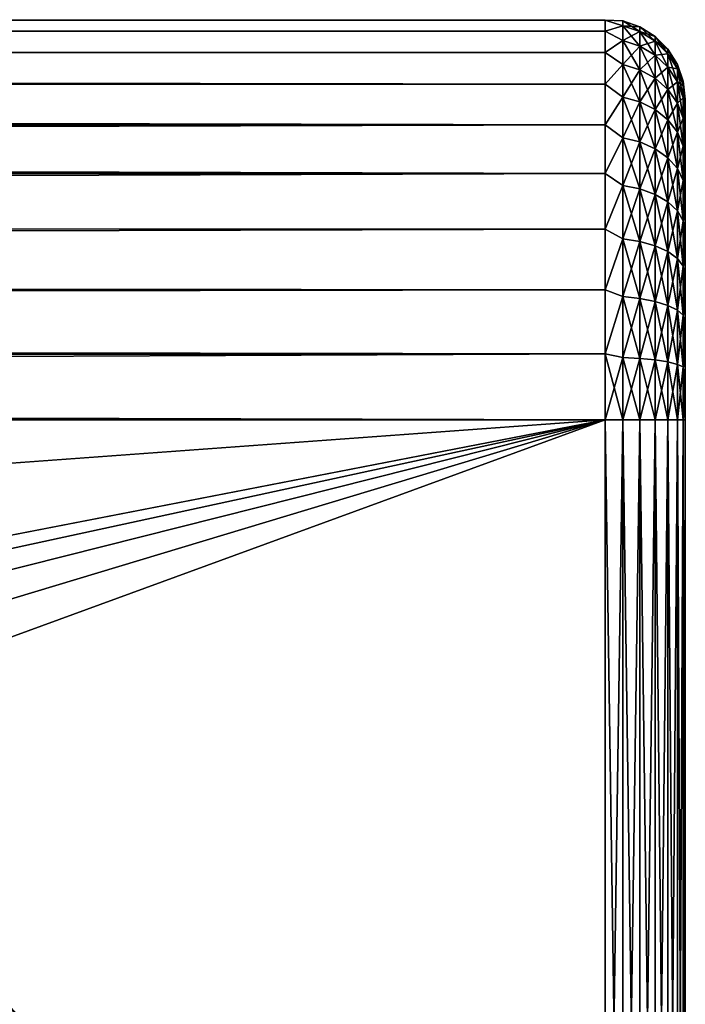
# Model space of a CAD drawing. Extents: x 0 to 500, y -78 to 1786.
# Tile 89 of 195: x 483 to 500, y 371 to 395. Entities that reach past the tile are written whole.
import ezdxf

# ---------------------------------------------------------------- set-up
doc = ezdxf.new("R2010")
doc.units = 0
doc.header["$LTSCALE"] = 52.148148
for name, color, linetype in [('16', 7, 'CONTINUOUS'), ('22', 7, 'CONTINUOUS'), ('23', 7, 'CONTINUOUS'), ('24', 7, 'CONTINUOUS'), ('81', 7, 'CONTINUOUS'), ('82', 7, 'CONTINUOUS'), ('83', 7, 'CONTINUOUS')]:
    doc.layers.add(name, color=color, linetype=linetype)

msp = doc.modelspace()

# ---------------------------------------------------------------- linework, layer by layer
at = {"layer": '16', "color": 7, "linetype": 'CONTINUOUS'}
for points in [[(500, 393.2, 0), (500, 393.17, 0.697), (500, 393.17, -0.697), (500, 393.2, 0)], [(500, 393.17, 0.697), (500, 393.078, 1.389), (500, 393.17, -0.697), (500, 393.17, 0.697)], [(500, 393.17, -0.697), (500, 393.078, 1.389), (500, 393.078, -1.389), (500, 393.17, -0.697)], [(500, 393.078, 1.389), (500, 392.927, 2.071), (500, 393.078, -1.389), (500, 393.078, 1.389)], [(500, 393.078, -1.389), (500, 392.927, 2.071), (500, 392.927, -2.071), (500, 393.078, -1.389)], [(500, 392.927, 2.071), (500, 392.718, 2.736), (500, 392.927, -2.071), (500, 392.927, 2.071)], [(500, 392.927, -2.071), (500, 392.718, 2.736), (500, 392.718, -2.736), (500, 392.927, -2.071)], [(500, 392.718, 2.736), (500, 392.45, 3.381), (500, 392.718, -2.736), (500, 392.718, 2.736)], [(500, 392.718, -2.736), (500, 392.45, 3.381), (500, 392.45, -3.381), (500, 392.718, -2.736)], [(500, 392.45, 3.381), (500, 392.128, 4), (500, 392.45, -3.381), (500, 392.45, 3.381)], [(500, 392.45, -3.381), (500, 392.128, 4), (500, 392.128, -4), (500, 392.45, -3.381)], [(500, 392.128, 4), (500, 391.753, 4.589), (500, 392.128, -4), (500, 392.128, 4)], [(500, 392.128, -4), (500, 391.753, 4.589), (500, 391.753, -4.589), (500, 392.128, -4)], [(500, 391.753, 4.589), (500, 391.328, 5.142), (500, 391.753, -4.589), (500, 391.753, 4.589)], [(500, 391.753, -4.589), (500, 391.328, 5.142), (500, 391.328, -5.142), (500, 391.753, -4.589)], [(500, 391.328, 5.142), (500, 390.857, 5.657), (500, 391.328, -5.142), (500, 391.328, 5.142)], [(500, 391.328, -5.142), (500, 390.857, 5.657), (500, 390.857, -5.657), (500, 391.328, -5.142)], [(500, 390.857, 5.657), (500, 390.342, 6.128), (500, 390.857, -5.657), (500, 390.857, 5.657)], [(500, 390.857, -5.657), (500, 390.342, 6.128), (500, 390.342, -6.128), (500, 390.857, -5.657)], [(500, 390.342, 6.128), (500, 389.789, 6.553), (500, 390.342, -6.128), (500, 390.342, 6.128)], [(500, 390.342, -6.128), (500, 389.789, 6.553), (500, 389.789, -6.553), (500, 390.342, -6.128)], [(500, 389.789, 6.553), (500, 389.2, 6.928), (500, 389.789, -6.553), (500, 389.789, 6.553)], [(500, 389.789, -6.553), (500, 389.2, 6.928), (500, 389.2, -6.928), (500, 389.789, -6.553)], [(500, 389.2, 6.928), (500, 388.581, 7.25), (500, 389.2, -6.928), (500, 389.2, 6.928)], [(500, 389.2, -6.928), (500, 388.581, 7.25), (500, 388.581, -7.25), (500, 389.2, -6.928)], [(500, 388.581, 7.25), (500, 387.936, 7.518), (500, 388.581, -7.25), (500, 388.581, 7.25)], [(500, 388.581, -7.25), (500, 387.936, 7.518), (500, 387.936, -7.518), (500, 388.581, -7.25)], [(500, 387.936, 7.518), (500, 387.271, 7.727), (500, 387.936, -7.518), (500, 387.936, 7.518)], [(500, 387.936, -7.518), (500, 387.271, 7.727), (500, 387.271, -7.727), (500, 387.936, -7.518)], [(500, 387.271, 7.727), (500, 386.589, 7.878), (500, 387.271, -7.727), (500, 387.271, 7.727)], [(500, 387.271, -7.727), (500, 386.589, 7.878), (500, 386.589, -7.878), (500, 387.271, -7.727)], [(500, 386.589, 7.878), (500, 385.897, 7.97), (500, 386.589, -7.878), (500, 386.589, 7.878)], [(500, 386.589, -7.878), (500, 385.897, 7.97), (500, 385.897, -7.97), (500, 386.589, -7.878)], [(500, 385.897, 7.97), (500, 385.2, 8), (500, 385.897, -7.97), (500, 385.897, 7.97)], [(500, 385.897, -7.97), (500, 385.2, 8), (500, 385.2, -8), (500, 385.897, -7.97)], [(500, 355.2, 8), (500, 355.2, -8), (500, 385.2, -8), (500, 355.2, 8)], [(500, 385.2, 8), (500, 355.2, 8), (500, 385.2, -8), (500, 385.2, 8)]]:
    msp.add_3dface(points, dxfattribs=at)
at = {"layer": '22', "color": 7, "linetype": 'CONTINUOUS'}
for points in [[(86.18, 355.2, -10), (86.18, 385.2, -10), (498, 385.2, -10), (86.18, 355.2, -10)], [(498, 355.2, -10), (86.18, 355.2, -10), (498, 385.2, -10), (498, 355.2, -10)]]:
    msp.add_3dface(points, dxfattribs=at)
at = {"layer": '23', "color": 7, "linetype": 'CONTINUOUS'}
for points in [[(89.655, 394.674, -3.2), (89.876, 395.013, -1.923), (498, 394.894, -2.455), (89.655, 394.674, -3.2)], [(89.876, 395.013, 1.923), (89.655, 394.674, 3.2), (498, 394.894, 2.455), (89.876, 395.013, 1.923)], [(89.876, 395.013, -1.923), (89.986, 395.179, -0.641), (498, 395.166, -0.826), (89.876, 395.013, -1.923)], [(89.986, 395.179, 0.641), (89.876, 395.013, 1.923), (498, 395.166, 0.826), (89.986, 395.179, 0.641)], [(498, 394.894, -2.455), (89.876, 395.013, -1.923), (498, 395.166, -0.826), (498, 394.894, -2.455)], [(498, 395.166, 0.826), (89.876, 395.013, 1.923), (498, 394.894, 2.455), (498, 395.166, 0.826)], [(89.986, 395.179, -0.641), (89.986, 395.179, 0.641), (498, 395.166, -0.826), (89.986, 395.179, -0.641)], [(498, 395.166, -0.826), (89.986, 395.179, 0.641), (498, 395.166, 0.826), (498, 395.166, -0.826)], [(498, 394.358, -4.017), (89.655, 394.674, -3.2), (498, 394.894, -2.455), (498, 394.358, -4.017)], [(498, 394.894, 2.455), (89.655, 394.674, 3.2), (498, 394.358, 4.017), (498, 394.894, 2.455)], [(89.321, 394.149, -4.462), (89.655, 394.674, -3.2), (498, 394.358, -4.017), (89.321, 394.149, -4.462)], [(89.655, 394.674, 3.2), (89.321, 394.149, 4.462), (498, 394.358, 4.017), (89.655, 394.674, 3.2)], [(498, 393.572, -5.469), (89.321, 394.149, -4.462), (498, 394.358, -4.017), (498, 393.572, -5.469)], [(498, 394.358, 4.017), (89.321, 394.149, 4.462), (498, 393.572, 5.469), (498, 394.358, 4.017)], [(88.879, 393.424, -5.689), (89.321, 394.149, -4.462), (498, 393.572, -5.469), (88.879, 393.424, -5.689)], [(89.321, 394.149, 4.462), (88.879, 393.424, 5.689), (498, 393.572, 5.469), (89.321, 394.149, 4.462)], [(498, 392.557, -6.773), (88.879, 393.424, -5.689), (498, 393.572, -5.469), (498, 392.557, -6.773)], [(498, 393.572, 5.469), (88.879, 393.424, 5.689), (498, 392.557, 6.773), (498, 393.572, 5.469)], [(88.348, 392.492, -6.843), (88.879, 393.424, -5.689), (498, 392.557, -6.773), (88.348, 392.492, -6.843)], [(88.879, 393.424, 5.689), (88.348, 392.492, 6.843), (498, 392.557, 6.773), (88.879, 393.424, 5.689)], [(88.348, 392.492, 6.843), (87.772, 391.374, 7.866), (498, 392.557, 6.773), (88.348, 392.492, 6.843)], [(498, 392.557, 6.773), (87.772, 391.374, 7.866), (498, 391.342, 7.891), (498, 392.557, 6.773)], [(498, 391.342, -7.891), (88.348, 392.492, -6.843), (498, 392.557, -6.773), (498, 391.342, -7.891)], [(87.772, 391.374, -7.866), (88.348, 392.492, -6.843), (498, 391.342, -7.891), (87.772, 391.374, -7.866)], [(87.22, 390.132, -8.699), (87.772, 391.374, -7.866), (498, 391.342, -7.891), (87.22, 390.132, -8.699)], [(87.772, 391.374, 7.866), (87.22, 390.132, 8.699), (498, 391.342, 7.891), (87.772, 391.374, 7.866)], [(498, 389.959, -8.795), (87.22, 390.132, -8.699), (498, 391.342, -7.891), (498, 389.959, -8.795)], [(498, 391.342, 7.891), (87.22, 390.132, 8.699), (498, 389.959, 8.795), (498, 391.342, 7.891)], [(86.762, 388.853, -9.309), (87.22, 390.132, -8.699), (498, 389.959, -8.795), (86.762, 388.853, -9.309)], [(87.22, 390.132, 8.699), (86.762, 388.853, 9.309), (498, 389.959, 8.795), (87.22, 390.132, 8.699)], [(498, 388.447, -9.458), (86.762, 388.853, -9.309), (498, 389.959, -8.795), (498, 388.447, -9.458)], [(498, 389.959, 8.795), (86.762, 388.853, 9.309), (498, 388.447, 9.458), (498, 389.959, 8.795)], [(86.435, 387.599, -9.708), (86.762, 388.853, -9.309), (498, 388.447, -9.458), (86.435, 387.599, -9.708)], [(86.762, 388.853, 9.309), (86.435, 387.599, 9.708), (498, 388.447, 9.458), (86.762, 388.853, 9.309)], [(498, 386.846, -9.864), (86.435, 387.599, -9.708), (498, 388.447, -9.458), (498, 386.846, -9.864)], [(498, 388.447, 9.458), (86.435, 387.599, 9.708), (498, 386.846, 9.864), (498, 388.447, 9.458)], [(86.243, 386.386, -9.929), (86.435, 387.599, -9.708), (498, 386.846, -9.864), (86.243, 386.386, -9.929)], [(86.435, 387.599, 9.708), (86.243, 386.386, 9.929), (498, 386.846, 9.864), (86.435, 387.599, 9.708)], [(86.243, 386.386, 9.929), (86.18, 385.2, 10), (498, 386.846, 9.864), (86.243, 386.386, 9.929)], [(498, 386.846, 9.864), (86.18, 385.2, 10), (498, 385.2, 10), (498, 386.846, 9.864)], [(498, 385.2, -10), (86.243, 386.386, -9.929), (498, 386.846, -9.864), (498, 385.2, -10)], [(86.18, 385.2, -10), (86.243, 386.386, -9.929), (498, 385.2, -10), (86.18, 385.2, -10)]]:
    msp.add_3dface(points, dxfattribs=at)
at = {"layer": '24', "color": 7, "linetype": 'CONTINUOUS'}
for points in [[(86.18, 385.2, 10), (86.18, 355.2, 10), (498, 355.2, 10), (86.18, 385.2, 10)], [(86.18, 385.2, 10), (498, 355.2, 10), (467.606, 360.748, 10), (86.18, 385.2, 10)], [(498, 385.2, 10), (86.18, 385.2, 10), (470.805, 379.917, 10), (498, 385.2, 10)], [(472.394, 379.652, 10), (498, 385.2, 10), (470.805, 379.917, 10), (472.394, 379.652, 10)], [(473.916, 379.129, 10), (498, 385.2, 10), (472.394, 379.652, 10), (473.916, 379.129, 10)], [(475.333, 378.362, 10), (498, 385.2, 10), (473.916, 379.129, 10), (475.333, 378.362, 10)], [(476.603, 377.373, 10), (498, 385.2, 10), (475.333, 378.362, 10), (476.603, 377.373, 10)], [(498, 355.2, 10), (498, 385.2, 10), (476.603, 377.373, 10), (498, 355.2, 10)], [(477.694, 376.189, 10), (498, 355.2, 10), (476.603, 377.373, 10), (477.694, 376.189, 10)], [(478.575, 374.84, 10), (498, 355.2, 10), (477.694, 376.189, 10), (478.575, 374.84, 10)], [(479.222, 373.366, 10), (498, 355.2, 10), (478.575, 374.84, 10), (479.222, 373.366, 10)], [(479.617, 371.805, 10), (498, 355.2, 10), (479.222, 373.366, 10), (479.617, 371.805, 10)], [(479.75, 370.2, 10), (498, 355.2, 10), (479.617, 371.805, 10), (479.75, 370.2, 10)]]:
    msp.add_3dface(points, dxfattribs=at)
at = {"layer": '81', "color": 7, "linetype": 'CONTINUOUS'}
for points in [[(498, 385.2, 10), (498, 355.2, 10), (498.445, 355.2, 9.95), (498, 385.2, 10)], [(498.445, 385.2, 9.95), (498, 385.2, 10), (498.445, 355.2, 9.95), (498.445, 385.2, 9.95)], [(498.868, 385.2, 9.802), (498.445, 385.2, 9.95), (498.868, 355.2, 9.802), (498.868, 385.2, 9.802)], [(498.868, 355.2, 9.802), (498.445, 385.2, 9.95), (498.445, 355.2, 9.95), (498.868, 355.2, 9.802)], [(499.248, 385.2, 9.563), (498.868, 385.2, 9.802), (499.248, 355.2, 9.563), (499.248, 385.2, 9.563)], [(499.248, 355.2, 9.563), (498.868, 385.2, 9.802), (498.868, 355.2, 9.802), (499.248, 355.2, 9.563)], [(499.565, 385.2, 9.246), (499.248, 385.2, 9.563), (499.565, 355.2, 9.246), (499.565, 385.2, 9.246)], [(499.565, 355.2, 9.246), (499.248, 385.2, 9.563), (499.248, 355.2, 9.563), (499.565, 355.2, 9.246)], [(499.803, 385.2, 8.866), (499.565, 385.2, 9.246), (499.803, 355.2, 8.866), (499.803, 385.2, 8.866)], [(499.803, 355.2, 8.866), (499.565, 385.2, 9.246), (499.565, 355.2, 9.246), (499.803, 355.2, 8.866)], [(499.95, 385.2, 8.443), (499.803, 385.2, 8.866), (499.95, 355.2, 8.443), (499.95, 385.2, 8.443)], [(499.95, 355.2, 8.443), (499.803, 385.2, 8.866), (499.803, 355.2, 8.866), (499.95, 355.2, 8.443)], [(500, 355.2, 8), (500, 385.2, 8), (499.95, 385.2, 8.443), (500, 355.2, 8)], [(500, 355.2, 8), (499.95, 385.2, 8.443), (499.95, 355.2, 8.443), (500, 355.2, 8)]]:
    msp.add_3dface(points, dxfattribs=at)
at = {"layer": '82', "color": 7, "linetype": 'CONTINUOUS'}
for points in [[(498, 394.894, -2.455), (498, 395.166, -0.826), (498.445, 395.027, -1.557), (498, 394.894, -2.455)], [(498, 395.166, -0.826), (498, 395.166, 0.826), (498.445, 395.15), (498, 395.166, -0.826)], [(498, 395.166, -0.826), (498.445, 395.15), (498.445, 395.027, -1.557), (498, 395.166, -0.826)], [(498, 395.166, 0.826), (498, 394.894, 2.455), (498.445, 395.027, 1.557), (498, 395.166, 0.826)], [(498, 395.166, 0.826), (498.445, 395.027, 1.557), (498.445, 395.15), (498, 395.166, 0.826)], [(498, 394.894, -2.455), (498.445, 395.027, -1.557), (498.445, 394.663, -3.075), (498, 394.894, -2.455)], [(498, 394.894, 2.455), (498.445, 394.663, 3.075), (498.445, 395.027, 1.557), (498, 394.894, 2.455)], [(498.868, 395.002), (498.868, 394.881, -1.533), (498.445, 395.15), (498.868, 395.002)], [(498.445, 395.027, 1.557), (498.868, 395.002), (498.445, 395.15), (498.445, 395.027, 1.557)], [(498.445, 395.15), (498.868, 394.881, -1.533), (498.445, 395.027, -1.557), (498.445, 395.15)], [(498.868, 394.881, 1.533), (498.868, 395.002), (498.445, 395.027, 1.557), (498.868, 394.881, 1.533)], [(498.445, 394.663, 3.075), (498.868, 394.881, 1.533), (498.445, 395.027, 1.557), (498.445, 394.663, 3.075)], [(498.868, 394.881, -1.533), (498.868, 394.522, -3.029), (498.445, 395.027, -1.557), (498.868, 394.881, -1.533)], [(498.445, 395.027, -1.557), (498.868, 394.522, -3.029), (498.445, 394.663, -3.075), (498.445, 395.027, -1.557)], [(499.248, 394.763), (499.248, 394.645, -1.496), (498.868, 395.002), (499.248, 394.763)], [(498.868, 394.881, 1.533), (499.248, 394.763), (498.868, 395.002), (498.868, 394.881, 1.533)], [(498.868, 395.002), (499.248, 394.645, -1.496), (498.868, 394.881, -1.533), (498.868, 395.002)], [(498, 394.358, -4.017), (498, 394.894, -2.455), (498.445, 394.663, -3.075), (498, 394.358, -4.017)], [(498, 394.894, 2.455), (498, 394.358, 4.017), (498.445, 394.663, 3.075), (498, 394.894, 2.455)], [(498.868, 394.522, 3.029), (498.868, 394.881, 1.533), (498.445, 394.663, 3.075), (498.868, 394.522, 3.029)], [(499.248, 394.645, 1.496), (499.248, 394.763), (498.868, 394.881, 1.533), (499.248, 394.645, 1.496)], [(498.868, 394.522, 3.029), (499.248, 394.645, 1.496), (498.868, 394.881, 1.533), (498.868, 394.522, 3.029)], [(499.248, 394.645, -1.496), (499.248, 394.295, -2.955), (498.868, 394.881, -1.533), (499.248, 394.645, -1.496)], [(498.868, 394.881, -1.533), (499.248, 394.295, -2.955), (498.868, 394.522, -3.029), (498.868, 394.881, -1.533)], [(499.565, 394.446), (499.565, 394.332, -1.446), (499.248, 394.763), (499.565, 394.446)], [(499.248, 394.645, 1.496), (499.565, 394.446), (499.248, 394.763), (499.248, 394.645, 1.496)], [(499.248, 394.763), (499.565, 394.332, -1.446), (499.248, 394.645, -1.496), (499.248, 394.763)], [(498, 394.358, -4.017), (498.445, 394.663, -3.075), (498.445, 394.065, -4.517), (498, 394.358, -4.017)], [(498, 394.358, 4.017), (498.445, 394.065, 4.517), (498.445, 394.663, 3.075), (498, 394.358, 4.017)], [(498.445, 394.065, 4.517), (498.868, 394.522, 3.029), (498.445, 394.663, 3.075), (498.445, 394.065, 4.517)], [(498.868, 394.522, -3.029), (498.868, 393.933, -4.45), (498.445, 394.663, -3.075), (498.868, 394.522, -3.029)], [(498.445, 394.663, -3.075), (498.868, 393.933, -4.45), (498.445, 394.065, -4.517), (498.445, 394.663, -3.075)], [(498.868, 393.933, 4.45), (498.868, 394.522, 3.029), (498.445, 394.065, 4.517), (498.868, 393.933, 4.45)], [(499.248, 394.295, 2.955), (499.248, 394.645, 1.496), (498.868, 394.522, 3.029), (499.248, 394.295, 2.955)], [(498.868, 393.933, 4.45), (499.248, 394.295, 2.955), (498.868, 394.522, 3.029), (498.868, 393.933, 4.45)], [(499.248, 394.295, -2.955), (499.248, 393.721, -4.342), (498.868, 394.522, -3.029), (499.248, 394.295, -2.955)], [(498.868, 394.522, -3.029), (499.248, 393.721, -4.342), (498.868, 393.933, -4.45), (498.868, 394.522, -3.029)], [(499.565, 394.332, 1.446), (499.565, 394.446), (499.248, 394.645, 1.496), (499.565, 394.332, 1.446)], [(499.248, 394.295, 2.955), (499.565, 394.332, 1.446), (499.248, 394.645, 1.496), (499.248, 394.295, 2.955)], [(499.565, 394.332, -1.446), (499.565, 393.993, -2.857), (499.248, 394.645, -1.496), (499.565, 394.332, -1.446)], [(499.248, 394.645, -1.496), (499.565, 393.993, -2.857), (499.248, 394.295, -2.955), (499.248, 394.645, -1.496)], [(498, 393.572, -5.469), (498, 394.358, -4.017), (498.445, 394.065, -4.517), (498, 393.572, -5.469)], [(498, 394.358, 4.017), (498, 393.572, 5.469), (498.445, 394.065, 4.517), (498, 394.358, 4.017)], [(499.248, 393.721, 4.342), (499.248, 394.295, 2.955), (498.868, 393.933, 4.45), (499.248, 393.721, 4.342)], [(499.565, 393.993, 2.857), (499.565, 394.332, 1.446), (499.248, 394.295, 2.955), (499.565, 393.993, 2.857)], [(499.248, 393.721, 4.342), (499.565, 393.993, 2.857), (499.248, 394.295, 2.955), (499.248, 393.721, 4.342)], [(499.565, 393.993, -2.857), (499.565, 393.438, -4.198), (499.248, 394.295, -2.955), (499.565, 393.993, -2.857)], [(499.248, 394.295, -2.955), (499.565, 393.438, -4.198), (499.248, 393.721, -4.342), (499.248, 394.295, -2.955)], [(499.803, 394.066), (499.803, 393.957, -1.387), (499.565, 394.446), (499.803, 394.066)], [(499.565, 394.332, 1.446), (499.803, 394.066), (499.565, 394.446), (499.565, 394.332, 1.446)], [(499.565, 394.446), (499.803, 393.957, -1.387), (499.565, 394.332, -1.446), (499.565, 394.446)], [(499.803, 393.957, 1.387), (499.803, 394.066), (499.565, 394.332, 1.446), (499.803, 393.957, 1.387)], [(499.565, 393.993, 2.857), (499.803, 393.957, 1.387), (499.565, 394.332, 1.446), (499.565, 393.993, 2.857)], [(499.803, 393.957, -1.387), (499.803, 393.632, -2.74), (499.565, 394.332, -1.446), (499.803, 393.957, -1.387)], [(499.565, 394.332, -1.446), (499.803, 393.632, -2.74), (499.565, 393.993, -2.857), (499.565, 394.332, -1.446)], [(498, 393.572, -5.469), (498.445, 394.065, -4.517), (498.445, 393.25, -5.848), (498, 393.572, -5.469)], [(498, 393.572, 5.469), (498.445, 393.25, 5.848), (498.445, 394.065, 4.517), (498, 393.572, 5.469)], [(498.445, 393.25, 5.848), (498.868, 393.933, 4.45), (498.445, 394.065, 4.517), (498.445, 393.25, 5.848)], [(498.868, 393.933, -4.45), (498.868, 393.13, -5.761), (498.445, 394.065, -4.517), (498.868, 393.933, -4.45)], [(498.445, 394.065, -4.517), (498.868, 393.13, -5.761), (498.445, 393.25, -5.848), (498.445, 394.065, -4.517)], [(499.95, 393.643), (499.95, 393.539, -1.321), (499.803, 394.066), (499.95, 393.643)], [(499.803, 393.957, 1.387), (499.95, 393.643), (499.803, 394.066), (499.803, 393.957, 1.387)], [(499.803, 394.066), (499.95, 393.539, -1.321), (499.803, 393.957, -1.387), (499.803, 394.066)], [(498.868, 393.13, 5.761), (498.868, 393.933, 4.45), (498.445, 393.25, 5.848), (498.868, 393.13, 5.761)], [(498.868, 393.13, 5.761), (499.248, 393.721, 4.342), (498.868, 393.933, 4.45), (498.868, 393.13, 5.761)], [(499.248, 393.721, -4.342), (499.248, 392.937, -5.621), (498.868, 393.933, -4.45), (499.248, 393.721, -4.342)], [(498.868, 393.933, -4.45), (499.248, 392.937, -5.621), (498.868, 393.13, -5.761), (498.868, 393.933, -4.45)], [(499.565, 393.438, 4.198), (499.565, 393.993, 2.857), (499.248, 393.721, 4.342), (499.565, 393.438, 4.198)], [(499.803, 393.632, 2.74), (499.803, 393.957, 1.387), (499.565, 393.993, 2.857), (499.803, 393.632, 2.74)], [(499.565, 393.438, 4.198), (499.803, 393.632, 2.74), (499.565, 393.993, 2.857), (499.565, 393.438, 4.198)], [(499.803, 393.632, -2.74), (499.803, 393.1, -4.025), (499.565, 393.993, -2.857), (499.803, 393.632, -2.74)], [(499.565, 393.993, -2.857), (499.803, 393.1, -4.025), (499.565, 393.438, -4.198), (499.565, 393.993, -2.857)], [(499.95, 393.539, 1.321), (499.95, 393.643), (499.803, 393.957, 1.387), (499.95, 393.539, 1.321)], [(499.803, 393.632, 2.74), (499.95, 393.539, 1.321), (499.803, 393.957, 1.387), (499.803, 393.632, 2.74)], [(499.95, 393.539, -1.321), (499.95, 393.23, -2.609), (499.803, 393.957, -1.387), (499.95, 393.539, -1.321)], [(499.803, 393.957, -1.387), (499.95, 393.23, -2.609), (499.803, 393.632, -2.74), (499.803, 393.957, -1.387)], [(498, 392.557, -6.773), (498, 393.572, -5.469), (498.445, 393.25, -5.848), (498, 392.557, -6.773)], [(498, 393.572, 5.469), (498, 392.557, 6.773), (498.445, 393.25, 5.848), (498, 393.572, 5.469)], [(499.248, 392.937, 5.621), (499.248, 393.721, 4.342), (498.868, 393.13, 5.761), (499.248, 392.937, 5.621)], [(499.248, 392.937, 5.621), (499.565, 393.438, 4.198), (499.248, 393.721, 4.342), (499.248, 392.937, 5.621)], [(499.565, 393.438, -4.198), (499.565, 392.68, -5.435), (499.248, 393.721, -4.342), (499.565, 393.438, -4.198)], [(499.248, 393.721, -4.342), (499.565, 392.68, -5.435), (499.248, 392.937, -5.621), (499.248, 393.721, -4.342)], [(499.803, 393.1, 4.025), (499.803, 393.632, 2.74), (499.565, 393.438, 4.198), (499.803, 393.1, 4.025)], [(499.95, 393.23, 2.609), (499.95, 393.539, 1.321), (499.803, 393.632, 2.74), (499.95, 393.23, 2.609)], [(499.803, 393.1, 4.025), (499.95, 393.23, 2.609), (499.803, 393.632, 2.74), (499.803, 393.1, 4.025)], [(499.95, 393.23, -2.609), (499.95, 392.723, -3.833), (499.803, 393.632, -2.74), (499.95, 393.23, -2.609)], [(499.803, 393.632, -2.74), (499.95, 392.723, -3.833), (499.803, 393.1, -4.025), (499.803, 393.632, -2.74)], [(500, 393.2, 0), (500, 393.17, -0.697), (499.95, 393.643), (500, 393.2, 0)], [(499.95, 393.539, 1.321), (500, 393.2, 0), (499.95, 393.643), (499.95, 393.539, 1.321)], [(499.95, 393.643), (500, 393.17, -0.697), (499.95, 393.539, -1.321), (499.95, 393.643)], [(500, 393.078, 1.389), (500, 393.17, 0.697), (499.95, 393.539, 1.321), (500, 393.078, 1.389)], [(499.95, 393.23, 2.609), (500, 393.078, 1.389), (499.95, 393.539, 1.321), (499.95, 393.23, 2.609)], [(500, 393.17, 0.697), (500, 393.2, 0), (499.95, 393.539, 1.321), (500, 393.17, 0.697)], [(500, 393.17, -0.697), (500, 393.078, -1.389), (499.95, 393.539, -1.321), (500, 393.17, -0.697)], [(500, 393.078, -1.389), (500, 392.927, -2.071), (499.95, 393.539, -1.321), (500, 393.078, -1.389)], [(499.95, 393.539, -1.321), (500, 392.927, -2.071), (499.95, 393.23, -2.609), (499.95, 393.539, -1.321)], [(499.565, 392.68, 5.435), (499.565, 393.438, 4.198), (499.248, 392.937, 5.621), (499.565, 392.68, 5.435)], [(499.565, 392.68, 5.435), (499.803, 393.1, 4.025), (499.565, 393.438, 4.198), (499.565, 392.68, 5.435)], [(499.803, 393.1, -4.025), (499.803, 392.373, -5.211), (499.565, 393.438, -4.198), (499.803, 393.1, -4.025)], [(499.565, 393.438, -4.198), (499.803, 392.373, -5.211), (499.565, 392.68, -5.435), (499.565, 393.438, -4.198)], [(498, 392.557, -6.773), (498.445, 393.25, -5.848), (498.445, 392.236, -7.036), (498, 392.557, -6.773)], [(498, 392.557, 6.773), (498.445, 392.236, 7.036), (498.445, 393.25, 5.848), (498, 392.557, 6.773)], [(498.445, 392.236, 7.036), (498.868, 393.13, 5.761), (498.445, 393.25, 5.848), (498.445, 392.236, 7.036)], [(498.868, 393.13, -5.761), (498.868, 392.131, -6.931), (498.445, 393.25, -5.848), (498.868, 393.13, -5.761)], [(498.445, 393.25, -5.848), (498.868, 392.131, -6.931), (498.445, 392.236, -7.036), (498.445, 393.25, -5.848)], [(498.868, 392.131, 6.931), (498.868, 393.13, 5.761), (498.445, 392.236, 7.036), (498.868, 392.131, 6.931)], [(498.868, 392.131, 6.931), (499.248, 392.937, 5.621), (498.868, 393.13, 5.761), (498.868, 392.131, 6.931)], [(499.248, 392.937, -5.621), (499.248, 391.962, -6.762), (498.868, 393.13, -5.761), (499.248, 392.937, -5.621)], [(498.868, 393.13, -5.761), (499.248, 391.962, -6.762), (498.868, 392.131, -6.931), (498.868, 393.13, -5.761)], [(499.803, 392.373, 5.211), (499.803, 393.1, 4.025), (499.565, 392.68, 5.435), (499.803, 392.373, 5.211)], [(499.95, 392.723, 3.833), (499.95, 393.23, 2.609), (499.803, 393.1, 4.025), (499.95, 392.723, 3.833)], [(499.803, 392.373, 5.211), (499.95, 392.723, 3.833), (499.803, 393.1, 4.025), (499.803, 392.373, 5.211)], [(499.95, 392.723, -3.833), (499.95, 392.03, -4.963), (499.803, 393.1, -4.025), (499.95, 392.723, -3.833)], [(499.803, 393.1, -4.025), (499.95, 392.03, -4.963), (499.803, 392.373, -5.211), (499.803, 393.1, -4.025)], [(500, 392.718, 2.736), (500, 392.927, 2.071), (499.95, 393.23, 2.609), (500, 392.718, 2.736)], [(499.95, 392.723, 3.833), (500, 392.718, 2.736), (499.95, 393.23, 2.609), (499.95, 392.723, 3.833)], [(500, 392.927, 2.071), (500, 393.078, 1.389), (499.95, 393.23, 2.609), (500, 392.927, 2.071)], [(500, 392.927, -2.071), (500, 392.718, -2.736), (499.95, 393.23, -2.609), (500, 392.927, -2.071)], [(500, 392.718, -2.736), (500, 392.45, -3.381), (499.95, 393.23, -2.609), (500, 392.718, -2.736)], [(499.95, 393.23, -2.609), (500, 392.45, -3.381), (499.95, 392.723, -3.833), (499.95, 393.23, -2.609)], [(499.248, 391.962, 6.762), (499.248, 392.937, 5.621), (498.868, 392.131, 6.931), (499.248, 391.962, 6.762)], [(499.248, 391.962, 6.762), (499.565, 392.68, 5.435), (499.248, 392.937, 5.621), (499.248, 391.962, 6.762)], [(499.565, 392.68, -5.435), (499.565, 391.738, -6.538), (499.248, 392.937, -5.621), (499.565, 392.68, -5.435)], [(499.248, 392.937, -5.621), (499.565, 391.738, -6.538), (499.248, 391.962, -6.762), (499.248, 392.937, -5.621)], [(498, 391.342, -7.891), (498, 392.557, -6.773), (498.445, 392.236, -7.036), (498, 391.342, -7.891)], [(498, 392.557, 6.773), (498, 391.342, 7.891), (498.445, 392.236, 7.036), (498, 392.557, 6.773)], [(499.565, 391.738, 6.538), (499.565, 392.68, 5.435), (499.248, 391.962, 6.762), (499.565, 391.738, 6.538)], [(499.565, 391.738, 6.538), (499.803, 392.373, 5.211), (499.565, 392.68, 5.435), (499.565, 391.738, 6.538)], [(499.803, 392.373, -5.211), (499.803, 391.469, -6.269), (499.565, 392.68, -5.435), (499.803, 392.373, -5.211)], [(499.565, 392.68, -5.435), (499.803, 391.469, -6.269), (499.565, 391.738, -6.538), (499.565, 392.68, -5.435)], [(499.95, 392.03, 4.963), (499.95, 392.723, 3.833), (499.803, 392.373, 5.211), (499.95, 392.03, 4.963)], [(500, 392.128, 4), (500, 392.45, 3.381), (499.95, 392.723, 3.833), (500, 392.128, 4)], [(499.95, 392.03, 4.963), (500, 392.128, 4), (499.95, 392.723, 3.833), (499.95, 392.03, 4.963)], [(500, 392.45, 3.381), (500, 392.718, 2.736), (499.95, 392.723, 3.833), (500, 392.45, 3.381)], [(500, 392.45, -3.381), (500, 392.128, -4), (499.95, 392.723, -3.833), (500, 392.45, -3.381)], [(500, 392.128, -4), (500, 391.753, -4.589), (499.95, 392.723, -3.833), (500, 392.128, -4)], [(499.95, 392.723, -3.833), (500, 391.753, -4.589), (499.95, 392.03, -4.963), (499.95, 392.723, -3.833)], [(499.803, 391.469, 6.269), (499.803, 392.373, 5.211), (499.565, 391.738, 6.538), (499.803, 391.469, 6.269)], [(499.803, 391.469, 6.269), (499.95, 392.03, 4.963), (499.803, 392.373, 5.211), (499.803, 391.469, 6.269)], [(499.95, 392.03, -4.963), (499.95, 391.17, -5.97), (499.803, 392.373, -5.211), (499.95, 392.03, -4.963)], [(499.803, 392.373, -5.211), (499.95, 391.17, -5.97), (499.803, 391.469, -6.269), (499.803, 392.373, -5.211)], [(498, 391.342, -7.891), (498.445, 392.236, -7.036), (498.445, 391.048, -8.05), (498, 391.342, -7.891)], [(498, 391.342, 7.891), (498.445, 391.048, 8.05), (498.445, 392.236, 7.036), (498, 391.342, 7.891)], [(498.445, 391.048, 8.05), (498.868, 392.131, 6.931), (498.445, 392.236, 7.036), (498.445, 391.048, 8.05)], [(498.868, 392.131, -6.931), (498.868, 390.961, -7.93), (498.445, 392.236, -7.036), (498.868, 392.131, -6.931)], [(498.445, 392.236, -7.036), (498.868, 390.961, -7.93), (498.445, 391.048, -8.05), (498.445, 392.236, -7.036)], [(498.868, 390.961, 7.93), (498.868, 392.131, 6.931), (498.445, 391.048, 8.05), (498.868, 390.961, 7.93)], [(498.868, 390.961, 7.93), (499.248, 391.962, 6.762), (498.868, 392.131, 6.931), (498.868, 390.961, 7.93)], [(499.248, 391.962, -6.762), (499.248, 390.821, -7.737), (498.868, 392.131, -6.931), (499.248, 391.962, -6.762)], [(498.868, 392.131, -6.931), (499.248, 390.821, -7.737), (498.868, 390.961, -7.93), (498.868, 392.131, -6.931)], [(499.95, 391.17, 5.97), (499.95, 392.03, 4.963), (499.803, 391.469, 6.269), (499.95, 391.17, 5.97)], [(500, 391.753, 4.589), (500, 392.128, 4), (499.95, 392.03, 4.963), (500, 391.753, 4.589)], [(500, 391.328, 5.142), (500, 391.753, 4.589), (499.95, 392.03, 4.963), (500, 391.328, 5.142)], [(499.95, 391.17, 5.97), (500, 391.328, 5.142), (499.95, 392.03, 4.963), (499.95, 391.17, 5.97)], [(500, 391.753, -4.589), (500, 391.328, -5.142), (499.95, 392.03, -4.963), (500, 391.753, -4.589)], [(500, 391.328, -5.142), (500, 390.857, -5.657), (499.95, 392.03, -4.963), (500, 391.328, -5.142)], [(499.95, 392.03, -4.963), (500, 390.857, -5.657), (499.95, 391.17, -5.97), (499.95, 392.03, -4.963)], [(499.248, 390.821, 7.737), (499.248, 391.962, 6.762), (498.868, 390.961, 7.93), (499.248, 390.821, 7.737)], [(499.248, 390.821, 7.737), (499.565, 391.738, 6.538), (499.248, 391.962, 6.762), (499.248, 390.821, 7.737)], [(499.565, 391.738, -6.538), (499.565, 390.635, -7.48), (499.248, 391.962, -6.762), (499.565, 391.738, -6.538)], [(499.248, 391.962, -6.762), (499.565, 390.635, -7.48), (499.248, 390.821, -7.737), (499.248, 391.962, -6.762)], [(499.565, 390.635, 7.48), (499.565, 391.738, 6.538), (499.248, 390.821, 7.737), (499.565, 390.635, 7.48)], [(499.565, 390.635, 7.48), (499.803, 391.469, 6.269), (499.565, 391.738, 6.538), (499.565, 390.635, 7.48)], [(499.803, 391.469, -6.269), (499.803, 390.411, -7.173), (499.565, 391.738, -6.538), (499.803, 391.469, -6.269)], [(499.565, 391.738, -6.538), (499.803, 390.411, -7.173), (499.565, 390.635, -7.48), (499.565, 391.738, -6.538)], [(498, 389.959, -8.795), (498, 391.342, -7.891), (498.445, 391.048, -8.05), (498, 389.959, -8.795)], [(498, 391.342, 7.891), (498, 389.959, 8.795), (498.445, 391.048, 8.05), (498, 391.342, 7.891)], [(499.803, 390.411, 7.173), (499.803, 391.469, 6.269), (499.565, 390.635, 7.48), (499.803, 390.411, 7.173)], [(499.803, 390.411, 7.173), (499.95, 391.17, 5.97), (499.803, 391.469, 6.269), (499.803, 390.411, 7.173)], [(499.95, 391.17, -5.97), (499.95, 390.163, -6.83), (499.803, 391.469, -6.269), (499.95, 391.17, -5.97)], [(499.803, 391.469, -6.269), (499.95, 390.163, -6.83), (499.803, 390.411, -7.173), (499.803, 391.469, -6.269)], [(500, 390.857, 5.657), (500, 391.328, 5.142), (499.95, 391.17, 5.97), (500, 390.857, 5.657)], [(498, 389.959, -8.795), (498.445, 391.048, -8.05), (498.445, 389.717, -8.865), (498, 389.959, -8.795)], [(498, 389.959, 8.795), (498.445, 389.717, 8.865), (498.445, 391.048, 8.05), (498, 389.959, 8.795)], [(498.445, 389.717, 8.865), (498.868, 390.961, 7.93), (498.445, 391.048, 8.05), (498.445, 389.717, 8.865)], [(498.868, 390.961, -7.93), (498.868, 389.65, -8.733), (498.445, 391.048, -8.05), (498.868, 390.961, -7.93)], [(498.445, 391.048, -8.05), (498.868, 389.65, -8.733), (498.445, 389.717, -8.865), (498.445, 391.048, -8.05)], [(499.95, 390.163, 6.83), (499.95, 391.17, 5.97), (499.803, 390.411, 7.173), (499.95, 390.163, 6.83)], [(499.95, 390.163, 6.83), (500, 390.857, 5.657), (499.95, 391.17, 5.97), (499.95, 390.163, 6.83)], [(500, 390.857, -5.657), (500, 390.342, -6.128), (499.95, 391.17, -5.97), (500, 390.857, -5.657)], [(499.95, 391.17, -5.97), (500, 390.342, -6.128), (499.95, 390.163, -6.83), (499.95, 391.17, -5.97)], [(498.868, 389.65, 8.733), (498.868, 390.961, 7.93), (498.445, 389.717, 8.865), (498.868, 389.65, 8.733)], [(498.868, 389.65, 8.733), (499.248, 390.821, 7.737), (498.868, 390.961, 7.93), (498.868, 389.65, 8.733)], [(499.248, 390.821, -7.737), (499.248, 389.542, -8.521), (498.868, 390.961, -7.93), (499.248, 390.821, -7.737)], [(498.868, 390.961, -7.93), (499.248, 389.542, -8.521), (498.868, 389.65, -8.733), (498.868, 390.961, -7.93)], [(499.248, 389.542, 8.521), (499.248, 390.821, 7.737), (498.868, 389.65, 8.733), (499.248, 389.542, 8.521)], [(499.248, 389.542, 8.521), (499.565, 390.635, 7.48), (499.248, 390.821, 7.737), (499.248, 389.542, 8.521)], [(499.565, 390.635, -7.48), (499.565, 389.398, -8.238), (499.248, 390.821, -7.737), (499.565, 390.635, -7.48)], [(499.248, 390.821, -7.737), (499.565, 389.398, -8.238), (499.248, 389.542, -8.521), (499.248, 390.821, -7.737)], [(500, 390.342, 6.128), (500, 390.857, 5.657), (499.95, 390.163, 6.83), (500, 390.342, 6.128)], [(499.565, 389.398, 8.238), (499.565, 390.635, 7.48), (499.248, 389.542, 8.521), (499.565, 389.398, 8.238)], [(499.565, 389.398, 8.238), (499.803, 390.411, 7.173), (499.565, 390.635, 7.48), (499.565, 389.398, 8.238)], [(499.803, 390.411, -7.173), (499.803, 389.225, -7.9), (499.565, 390.635, -7.48), (499.803, 390.411, -7.173)], [(499.565, 390.635, -7.48), (499.803, 389.225, -7.9), (499.565, 389.398, -8.238), (499.565, 390.635, -7.48)], [(499.803, 389.225, 7.9), (499.803, 390.411, 7.173), (499.565, 389.398, 8.238), (499.803, 389.225, 7.9)], [(499.803, 389.225, 7.9), (499.95, 390.163, 6.83), (499.803, 390.411, 7.173), (499.803, 389.225, 7.9)], [(499.95, 390.163, -6.83), (499.95, 389.033, -7.523), (499.803, 390.411, -7.173), (499.95, 390.163, -6.83)], [(499.803, 390.411, -7.173), (499.95, 389.033, -7.523), (499.803, 389.225, -7.9), (499.803, 390.411, -7.173)], [(500, 389.789, 6.553), (500, 390.342, 6.128), (499.95, 390.163, 6.83), (500, 389.789, 6.553)], [(500, 390.342, -6.128), (500, 389.789, -6.553), (499.95, 390.163, -6.83), (500, 390.342, -6.128)], [(499.95, 389.033, 7.523), (499.95, 390.163, 6.83), (499.803, 389.225, 7.9), (499.95, 389.033, 7.523)], [(499.95, 389.033, 7.523), (500, 389.789, 6.553), (499.95, 390.163, 6.83), (499.95, 389.033, 7.523)], [(500, 389.789, -6.553), (500, 389.2, -6.928), (499.95, 390.163, -6.83), (500, 389.789, -6.553)], [(499.95, 390.163, -6.83), (500, 389.2, -6.928), (499.95, 389.033, -7.523), (499.95, 390.163, -6.83)], [(498, 388.447, -9.458), (498, 389.959, -8.795), (498.445, 389.717, -8.865), (498, 388.447, -9.458)], [(498, 389.959, 8.795), (498, 388.447, 9.458), (498.445, 389.717, 8.865), (498, 389.959, 8.795)], [(498, 388.447, -9.458), (498.445, 389.717, -8.865), (498.445, 388.275, -9.463), (498, 388.447, -9.458)], [(498, 388.447, 9.458), (498.445, 388.275, 9.463), (498.445, 389.717, 8.865), (498, 388.447, 9.458)], [(498.445, 388.275, 9.463), (498.868, 389.65, 8.733), (498.445, 389.717, 8.865), (498.445, 388.275, 9.463)], [(498.868, 389.65, -8.733), (498.868, 388.229, -9.322), (498.445, 389.717, -8.865), (498.868, 389.65, -8.733)], [(498.445, 389.717, -8.865), (498.868, 388.229, -9.322), (498.445, 388.275, -9.463), (498.445, 389.717, -8.865)], [(498.868, 388.229, 9.322), (498.868, 389.65, 8.733), (498.445, 388.275, 9.463), (498.868, 388.229, 9.322)], [(498.868, 388.229, 9.322), (499.248, 389.542, 8.521), (498.868, 389.65, 8.733), (498.868, 388.229, 9.322)], [(499.248, 389.542, -8.521), (499.248, 388.155, -9.095), (498.868, 389.65, -8.733), (499.248, 389.542, -8.521)], [(498.868, 389.65, -8.733), (499.248, 388.155, -9.095), (498.868, 388.229, -9.322), (498.868, 389.65, -8.733)], [(500, 389.2, 6.928), (500, 389.789, 6.553), (499.95, 389.033, 7.523), (500, 389.2, 6.928)], [(499.248, 388.155, 9.095), (499.248, 389.542, 8.521), (498.868, 388.229, 9.322), (499.248, 388.155, 9.095)], [(499.248, 388.155, 9.095), (499.565, 389.398, 8.238), (499.248, 389.542, 8.521), (499.248, 388.155, 9.095)], [(499.565, 389.398, -8.238), (499.565, 388.057, -8.793), (499.248, 389.542, -8.521), (499.565, 389.398, -8.238)], [(499.248, 389.542, -8.521), (499.565, 388.057, -8.793), (499.248, 388.155, -9.095), (499.248, 389.542, -8.521)], [(499.565, 388.057, 8.793), (499.565, 389.398, 8.238), (499.248, 388.155, 9.095), (499.565, 388.057, 8.793)], [(499.565, 388.057, 8.793), (499.803, 389.225, 7.9), (499.565, 389.398, 8.238), (499.565, 388.057, 8.793)], [(499.803, 389.225, -7.9), (499.803, 387.94, -8.432), (499.565, 389.398, -8.238), (499.803, 389.225, -7.9)], [(499.565, 389.398, -8.238), (499.803, 387.94, -8.432), (499.565, 388.057, -8.793), (499.565, 389.398, -8.238)], [(499.803, 387.94, 8.432), (499.803, 389.225, 7.9), (499.565, 388.057, 8.793), (499.803, 387.94, 8.432)], [(499.803, 387.94, 8.432), (499.95, 389.033, 7.523), (499.803, 389.225, 7.9), (499.803, 387.94, 8.432)], [(499.95, 389.033, -7.523), (499.95, 387.809, -8.03), (499.803, 389.225, -7.9), (499.95, 389.033, -7.523)], [(499.803, 389.225, -7.9), (499.95, 387.809, -8.03), (499.803, 387.94, -8.432), (499.803, 389.225, -7.9)], [(500, 388.581, 7.25), (500, 389.2, 6.928), (499.95, 389.033, 7.523), (500, 388.581, 7.25)], [(500, 389.2, -6.928), (500, 388.581, -7.25), (499.95, 389.033, -7.523), (500, 389.2, -6.928)], [(499.95, 387.809, 8.03), (499.95, 389.033, 7.523), (499.803, 387.94, 8.432), (499.95, 387.809, 8.03)], [(499.95, 387.809, 8.03), (500, 388.581, 7.25), (499.95, 389.033, 7.523), (499.95, 387.809, 8.03)], [(500, 388.581, -7.25), (500, 387.936, -7.518), (499.95, 389.033, -7.523), (500, 388.581, -7.25)], [(499.95, 389.033, -7.523), (500, 387.936, -7.518), (499.95, 387.809, -8.03), (499.95, 389.033, -7.523)], [(498, 386.846, -9.864), (498, 388.447, -9.458), (498.445, 388.275, -9.463), (498, 386.846, -9.864)], [(498, 388.447, 9.458), (498, 386.846, 9.864), (498.445, 388.275, 9.463), (498, 388.447, 9.458)], [(500, 387.936, 7.518), (500, 388.581, 7.25), (499.95, 387.809, 8.03), (500, 387.936, 7.518)], [(498, 386.846, -9.864), (498.445, 388.275, -9.463), (498.445, 386.757, -9.827), (498, 386.846, -9.864)], [(498, 386.846, 9.864), (498.445, 386.757, 9.827), (498.445, 388.275, 9.463), (498, 386.846, 9.864)], [(498.445, 386.757, 9.827), (498.868, 388.229, 9.322), (498.445, 388.275, 9.463), (498.445, 386.757, 9.827)], [(498.868, 388.229, -9.322), (498.868, 386.733, -9.681), (498.445, 388.275, -9.463), (498.868, 388.229, -9.322)], [(498.445, 388.275, -9.463), (498.868, 386.733, -9.681), (498.445, 386.757, -9.827), (498.445, 388.275, -9.463)], [(498.868, 386.733, 9.681), (498.868, 388.229, 9.322), (498.445, 386.757, 9.827), (498.868, 386.733, 9.681)], [(498.868, 386.733, 9.681), (499.248, 388.155, 9.095), (498.868, 388.229, 9.322), (498.868, 386.733, 9.681)], [(499.248, 388.155, -9.095), (499.248, 386.696, -9.445), (498.868, 388.229, -9.322), (499.248, 388.155, -9.095)], [(498.868, 388.229, -9.322), (499.248, 386.696, -9.445), (498.868, 386.733, -9.681), (498.868, 388.229, -9.322)], [(499.248, 386.696, 9.445), (499.248, 388.155, 9.095), (498.868, 386.733, 9.681), (499.248, 386.696, 9.445)], [(499.248, 386.696, 9.445), (499.565, 388.057, 8.793), (499.248, 388.155, 9.095), (499.248, 386.696, 9.445)], [(499.565, 388.057, -8.793), (499.565, 386.646, -9.132), (499.248, 388.155, -9.095), (499.565, 388.057, -8.793)], [(499.248, 388.155, -9.095), (499.565, 386.646, -9.132), (499.248, 386.696, -9.445), (499.248, 388.155, -9.095)], [(499.565, 386.646, 9.132), (499.565, 388.057, 8.793), (499.248, 386.696, 9.445), (499.565, 386.646, 9.132)], [(499.565, 386.646, 9.132), (499.803, 387.94, 8.432), (499.565, 388.057, 8.793), (499.565, 386.646, 9.132)], [(499.803, 387.94, -8.432), (499.803, 386.587, -8.757), (499.565, 388.057, -8.793), (499.803, 387.94, -8.432)], [(499.565, 388.057, -8.793), (499.803, 386.587, -8.757), (499.565, 386.646, -9.132), (499.565, 388.057, -8.793)], [(499.803, 386.587, 8.757), (499.803, 387.94, 8.432), (499.565, 386.646, 9.132), (499.803, 386.587, 8.757)], [(499.803, 386.587, 8.757), (499.95, 387.809, 8.03), (499.803, 387.94, 8.432), (499.803, 386.587, 8.757)], [(499.95, 387.809, -8.03), (499.95, 386.521, -8.339), (499.803, 387.94, -8.432), (499.95, 387.809, -8.03)], [(499.803, 387.94, -8.432), (499.95, 386.521, -8.339), (499.803, 386.587, -8.757), (499.803, 387.94, -8.432)], [(500, 387.271, 7.727), (500, 387.936, 7.518), (499.95, 387.809, 8.03), (500, 387.271, 7.727)], [(500, 387.936, -7.518), (500, 387.271, -7.727), (499.95, 387.809, -8.03), (500, 387.936, -7.518)], [(499.95, 386.521, 8.339), (499.95, 387.809, 8.03), (499.803, 386.587, 8.757), (499.95, 386.521, 8.339)], [(499.95, 386.521, 8.339), (500, 387.271, 7.727), (499.95, 387.809, 8.03), (499.95, 386.521, 8.339)], [(500, 387.271, -7.727), (500, 386.589, -7.878), (499.95, 387.809, -8.03), (500, 387.271, -7.727)], [(499.95, 387.809, -8.03), (500, 386.589, -7.878), (499.95, 386.521, -8.339), (499.95, 387.809, -8.03)], [(500, 386.589, 7.878), (500, 387.271, 7.727), (499.95, 386.521, 8.339), (500, 386.589, 7.878)], [(498, 385.2, -10), (498, 386.846, -9.864), (498.445, 385.2, -9.95), (498, 385.2, -10)], [(498.445, 385.2, -9.95), (498, 386.846, -9.864), (498.445, 386.757, -9.827), (498.445, 385.2, -9.95)], [(498, 386.846, 9.864), (498, 385.2, 10), (498.445, 386.757, 9.827), (498, 386.846, 9.864)], [(498, 385.2, 10), (498.445, 385.2, 9.95), (498.445, 386.757, 9.827), (498, 385.2, 10)], [(498.868, 385.2, -9.802), (498.445, 385.2, -9.95), (498.445, 386.757, -9.827), (498.868, 385.2, -9.802)], [(498.868, 386.733, -9.681), (498.868, 385.2, -9.802), (498.445, 386.757, -9.827), (498.868, 386.733, -9.681)], [(498.445, 385.2, 9.95), (498.868, 386.733, 9.681), (498.445, 386.757, 9.827), (498.445, 385.2, 9.95)], [(498.868, 385.2, 9.802), (498.868, 386.733, 9.681), (498.445, 385.2, 9.95), (498.868, 385.2, 9.802)], [(499.248, 385.2, -9.563), (498.868, 385.2, -9.802), (498.868, 386.733, -9.681), (499.248, 385.2, -9.563)], [(499.248, 386.696, -9.445), (499.248, 385.2, -9.563), (498.868, 386.733, -9.681), (499.248, 386.696, -9.445)], [(498.868, 385.2, 9.802), (499.248, 386.696, 9.445), (498.868, 386.733, 9.681), (498.868, 385.2, 9.802)], [(499.248, 385.2, 9.563), (499.248, 386.696, 9.445), (498.868, 385.2, 9.802), (499.248, 385.2, 9.563)], [(499.565, 385.2, -9.246), (499.248, 385.2, -9.563), (499.248, 386.696, -9.445), (499.565, 385.2, -9.246)], [(499.565, 386.646, -9.132), (499.565, 385.2, -9.246), (499.248, 386.696, -9.445), (499.565, 386.646, -9.132)], [(499.248, 385.2, 9.563), (499.565, 386.646, 9.132), (499.248, 386.696, 9.445), (499.248, 385.2, 9.563)], [(499.565, 385.2, 9.246), (499.565, 386.646, 9.132), (499.248, 385.2, 9.563), (499.565, 385.2, 9.246)], [(499.803, 385.2, -8.866), (499.565, 385.2, -9.246), (499.565, 386.646, -9.132), (499.803, 385.2, -8.866)], [(499.803, 386.587, -8.757), (499.803, 385.2, -8.866), (499.565, 386.646, -9.132), (499.803, 386.587, -8.757)], [(499.565, 385.2, 9.246), (499.803, 386.587, 8.757), (499.565, 386.646, 9.132), (499.565, 385.2, 9.246)], [(499.803, 385.2, 8.866), (499.803, 386.587, 8.757), (499.565, 385.2, 9.246), (499.803, 385.2, 8.866)], [(499.95, 385.2, -8.443), (499.803, 385.2, -8.866), (499.803, 386.587, -8.757), (499.95, 385.2, -8.443)], [(499.95, 386.521, -8.339), (499.95, 385.2, -8.443), (499.803, 386.587, -8.757), (499.95, 386.521, -8.339)], [(499.803, 385.2, 8.866), (499.95, 386.521, 8.339), (499.803, 386.587, 8.757), (499.803, 385.2, 8.866)], [(499.95, 385.2, 8.443), (499.95, 386.521, 8.339), (499.803, 385.2, 8.866), (499.95, 385.2, 8.443)], [(500, 385.897, 7.97), (500, 386.589, 7.878), (499.95, 386.521, 8.339), (500, 385.897, 7.97)], [(500, 386.589, -7.878), (500, 385.897, -7.97), (499.95, 386.521, -8.339), (500, 386.589, -7.878)], [(499.95, 385.2, 8.443), (500, 385.897, 7.97), (499.95, 386.521, 8.339), (499.95, 385.2, 8.443)], [(500, 385.897, -7.97), (500, 385.2, -8), (499.95, 386.521, -8.339), (500, 385.897, -7.97)], [(500, 385.2, -8), (499.95, 385.2, -8.443), (499.95, 386.521, -8.339), (500, 385.2, -8)], [(500, 385.2, 8), (500, 385.897, 7.97), (499.95, 385.2, 8.443), (500, 385.2, 8)]]:
    msp.add_3dface(points, dxfattribs=at)
at = {"layer": '83', "color": 7, "linetype": 'CONTINUOUS'}
for points in [[(498, 355.2, -10), (498, 385.2, -10), (498.445, 385.2, -9.95), (498, 355.2, -10)], [(498, 355.2, -10), (498.445, 385.2, -9.95), (498.445, 355.2, -9.95), (498, 355.2, -10)], [(498.445, 385.2, -9.95), (498.868, 385.2, -9.802), (498.445, 355.2, -9.95), (498.445, 385.2, -9.95)], [(498.445, 355.2, -9.95), (498.868, 385.2, -9.802), (498.868, 355.2, -9.802), (498.445, 355.2, -9.95)], [(498.868, 385.2, -9.802), (499.248, 385.2, -9.563), (498.868, 355.2, -9.802), (498.868, 385.2, -9.802)], [(498.868, 355.2, -9.802), (499.248, 385.2, -9.563), (499.248, 355.2, -9.563), (498.868, 355.2, -9.802)], [(499.248, 385.2, -9.563), (499.565, 385.2, -9.246), (499.248, 355.2, -9.563), (499.248, 385.2, -9.563)], [(499.248, 355.2, -9.563), (499.565, 385.2, -9.246), (499.565, 355.2, -9.246), (499.248, 355.2, -9.563)], [(499.565, 385.2, -9.246), (499.803, 385.2, -8.866), (499.565, 355.2, -9.246), (499.565, 385.2, -9.246)], [(499.565, 355.2, -9.246), (499.803, 385.2, -8.866), (499.803, 355.2, -8.866), (499.565, 355.2, -9.246)], [(499.803, 385.2, -8.866), (499.95, 385.2, -8.443), (499.803, 355.2, -8.866), (499.803, 385.2, -8.866)], [(499.803, 355.2, -8.866), (499.95, 385.2, -8.443), (499.95, 355.2, -8.443), (499.803, 355.2, -8.866)], [(500, 385.2, -8), (500, 355.2, -8), (499.95, 355.2, -8.443), (500, 385.2, -8)], [(499.95, 385.2, -8.443), (500, 385.2, -8), (499.95, 355.2, -8.443), (499.95, 385.2, -8.443)]]:
    msp.add_3dface(points, dxfattribs=at)

doc.saveas('drawing.dxf')
